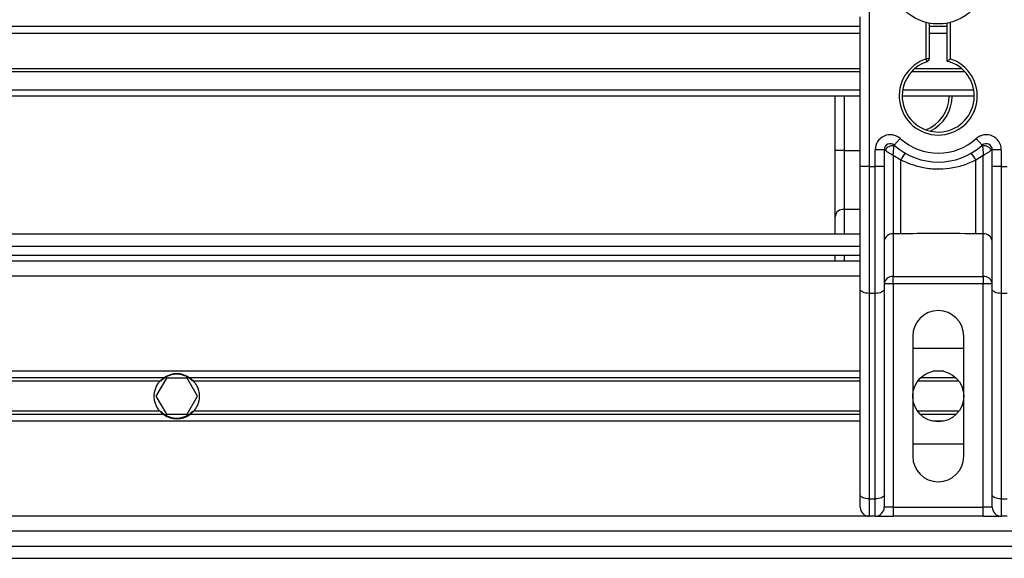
# Model space of a CAD drawing. Header units: millimetres. Extents: x 0 to 420, y 0 to 297.
# Tile 68 of 115: x 193.48 to 201.65, y 230.42 to 234.89. Entities that reach past the tile are written whole.
import ezdxf

# ---------------------------------------------------------------- set-up
doc = ezdxf.new("R2010")
doc.units = ezdxf.units.MM
doc.layers.add('QUOTE', color=174, linetype='Continuous')
doc.styles.add('SLDTEXTSTYLE3', font='TXT', dxfattribs={"width": 0.75})
doc.dimstyles.new('SLDDIMSTYLE0', dxfattribs={"dimtxt": 3, "dimasz": 3, "dimexe": 0, "dimexo": 0.0625, "dimgap": 0.75, "dimtad": 1, "dimlfac": 20.047434, "dimrnd": 1e-09, "dimzin": 12, "dimdsep": 46, "dimtxsty": 'SLDTEXTSTYLE3', "dimsah": 1, "dimcen": 0.09, "dimadec": 0, "dimazin": 3, "dimtfac": 1, "dimtdec": 3, "dimtofl": 0, "dimtmove": 0, "dimatfit": 3, "dimfxl": 0, "dimfrac": 2, "dimtolj": 1, "dimtzin": 12, "dimarcsym": 0})

# ---------------------------------------------------------------- blocks, each defined once
blk = doc.blocks.new('_D')
at = {"layer": 'QUOTE'}
for p, q in [((60.1893, 233.7647), (60.1893, 239.2146)), ((219.8107, 233.7647), (219.8107, 239.2146)), ((219.8107, 237.2146), (60.1893, 237.2146))]:
    blk.add_line(p, q, dxfattribs=at)
for points in [[(60.1893, 237.2146), (63.1893, 236.7146), (63.1893, 237.7146)], [(219.8107, 237.2146), (216.8107, 237.7146), (216.8107, 236.7146)]]:
    blk.add_solid(points, dxfattribs=at)
at = {"layer": 'QUOTE', "insert": (135.5667, 241.0818), "char_height": 3, "attachment_point": 1, "style": 'SLDTEXTSTYLE3'}
blk.add_mtext('3200', dxfattribs=at)

msp = doc.modelspace()

# ---------------------------------------------------------------- linework, layer by layer
at = {"color": 7, "linetype": 'Continuous', "lineweight": 25}
for p, q in [((200.53144, 235.35615), (200.53144, 233.67333)), ((200.45662, 234.59917), (200.45662, 234.91596)), ((201.00531, 234.56725), (201.00531, 234.8697)), ((201.03026, 234.86411), (201.03026, 234.56725)), ((201.1799, 234.54854), (201.1799, 234.86411)), ((201.20484, 234.8697), (201.20484, 234.56725)), ((200.45662, 234.8354), (128.42745, 234.8354)), ((200.45662, 234.77753), (128.42745, 234.77753)), ((201.1799, 234.8354), (201.03026, 234.8354)), ((201.1799, 234.77753), (201.03026, 234.77753)), ((200.45662, 233.67333), (200.45662, 234.59917)), ((201.01299, 234.54352), (201.00531, 234.56725)), ((201.03026, 234.56725), (201.00531, 234.56725)), ((200.45662, 234.48372), (128.42745, 234.48372)), ((200.45662, 234.45828), (128.42745, 234.45828)), ((201.32816, 234.45828), (200.882, 234.45828)), ((201.30247, 234.48372), (200.90768, 234.48372)), ((200.45662, 234.30863), (128.42745, 234.30863)), ((201.40018, 234.30863), (200.80997, 234.30863)), ((200.45662, 234.25875), (128.42745, 234.25875)), ((200.24816, 233.80738), (200.24816, 234.25875)), ((200.32298, 234.25875), (200.32298, 233.80738)), ((201.40437, 234.25875), (200.80579, 234.25875)), ((200.73928, 233.84977), (200.78916, 233.90554)), ((201.421, 233.90554), (201.47088, 233.84977)), ((200.32298, 233.80738), (200.24816, 233.80738)), ((200.24816, 233.25576), (200.24816, 233.80738)), ((200.32298, 233.80738), (200.32298, 233.31705)), ((200.32298, 233.80738), (200.45662, 233.80738)), ((200.65614, 233.81259), (200.58132, 233.81259)), ((200.58132, 233.67333), (200.58132, 233.81259)), ((200.65614, 233.81259), (200.65614, 233.67333)), ((200.66331, 233.80738), (200.65614, 233.80738)), ((201.55401, 233.80738), (201.54684, 233.80738)), ((201.62884, 233.81259), (201.55401, 233.81259)), ((201.55401, 233.67333), (201.55401, 233.81259)), ((201.62884, 233.81259), (201.62884, 233.67333)), ((200.79309, 233.72607), (200.73097, 233.76378)), ((200.73097, 233.76378), (200.73097, 233.11275)), ((200.79309, 233.11275), (200.79309, 233.72607)), ((201.47919, 233.76378), (201.41706, 233.72607)), ((201.41706, 233.11275), (201.41706, 233.72607)), ((201.47919, 233.11275), (201.47919, 233.76378)), ((200.45662, 232.65091), (200.45662, 233.67333)), ((200.53144, 233.67333), (200.45662, 233.67333)), ((200.53144, 233.67333), (200.58132, 233.67333)), ((200.53144, 233.67333), (200.53144, 232.61929)), ((200.65614, 233.67333), (200.58132, 233.67333)), ((200.58132, 232.61929), (200.58132, 233.67333)), ((200.65614, 233.67333), (200.65614, 232.65091)), ((201.55401, 232.65091), (201.55401, 233.67333)), ((201.62884, 233.67333), (201.55401, 233.67333)), ((201.62884, 233.67333), (201.62884, 232.61929)), ((201.62884, 233.67333), (201.67872, 233.67333)), ((200.32298, 233.31705), (200.32298, 233.11147)), ((200.45662, 233.31705), (200.32298, 233.31705)), ((200.24816, 233.11147), (200.24816, 233.25576)), ((200.45662, 233.11147), (128.42745, 233.11147)), ((200.79309, 233.11275), (200.73097, 233.11275)), ((200.73097, 233.11275), (200.73097, 232.75959)), ((201.47919, 233.11275), (201.41706, 233.11275)), ((201.47919, 232.75959), (201.47919, 233.11275)), ((140.24941, 233.01171), (200.45662, 233.01171)), ((140.24941, 232.93688), (200.45662, 232.93688)), ((200.24816, 232.887), (200.24816, 232.93688)), ((200.32298, 232.93688), (200.32298, 232.887)), ((200.45662, 232.887), (128.42745, 232.887)), ((200.45662, 232.7623), (141.36838, 232.7623)), ((200.73097, 232.75959), (201.47919, 232.75959)), ((200.73097, 232.6983), (200.73097, 232.75959)), ((201.47919, 232.75959), (201.47919, 232.6983)), ((200.45662, 230.94266), (200.45662, 232.65091)), ((200.73097, 232.6983), (200.65614, 232.6983)), ((200.65614, 232.65091), (200.65614, 230.94266)), ((200.73097, 232.6983), (200.73097, 230.84185)), ((201.47919, 232.6983), (200.73097, 232.6983)), ((201.55401, 232.6983), (201.47919, 232.6983)), ((201.47919, 230.84185), (201.47919, 232.6983)), ((201.55401, 230.94266), (201.55401, 232.65091)), ((200.58132, 232.61929), (200.53144, 232.61929)), ((200.53144, 232.61929), (200.53144, 230.91103)), ((200.58132, 230.91103), (200.58132, 232.61929)), ((201.67872, 232.61929), (201.62884, 232.61929)), ((201.62884, 232.61929), (201.62884, 230.91103)), ((200.89308, 232.26348), (200.89308, 231.26585)), ((201.31708, 231.26585), (201.31708, 232.26348)), ((200.89308, 232.16372), (201.31708, 232.16372)), ((200.45662, 231.97167), (177.17683, 231.97167)), ((194.67309, 231.9176), (177.31107, 231.9176)), ((194.69439, 231.91431), (194.608, 231.76466)), ((194.86719, 231.91431), (194.69439, 231.91431)), ((194.95359, 231.76466), (194.86719, 231.91431)), ((200.45662, 231.9176), (194.8885, 231.9176)), ((201.25189, 231.9176), (200.95827, 231.9176)), ((201.1508, 231.97167), (201.05936, 231.97167)), ((194.64101, 231.88897), (177.31107, 231.88897)), ((200.45662, 231.88897), (194.92058, 231.88897)), ((201.27681, 231.88897), (200.93334, 231.88897)), ((194.608, 231.76466), (194.69439, 231.61502)), ((194.86719, 231.61502), (194.95359, 231.76466)), ((194.64101, 231.64036), (177.31107, 231.64036)), ((194.67309, 231.61173), (177.31107, 231.61173)), ((194.69439, 231.61502), (194.86719, 231.61502)), ((200.45662, 231.61173), (194.8885, 231.61173)), ((200.45662, 231.64036), (194.92058, 231.64036)), ((201.27681, 231.64036), (200.93334, 231.64036)), ((201.25189, 231.61173), (200.95827, 231.61173)), ((200.45662, 231.55766), (177.17683, 231.55766)), ((201.1508, 231.55766), (201.05936, 231.55766)), ((201.31708, 231.36561), (200.89308, 231.36561)), ((200.45662, 230.84185), (200.45662, 230.94266)), ((200.65614, 230.94266), (200.65614, 230.84185)), ((201.55401, 230.84185), (201.55401, 230.94266)), ((200.53144, 230.91103), (200.58132, 230.91103)), ((200.53144, 230.91103), (200.53144, 230.76703)), ((200.58132, 230.76703), (200.58132, 230.91103)), ((201.62884, 230.91103), (201.67872, 230.91103)), ((201.62884, 230.91103), (201.62884, 230.76703)), ((200.53144, 230.76703), (141.60971, 230.76703)), ((200.58132, 230.76703), (200.53144, 230.76703)), ((200.58132, 230.76703), (200.73097, 230.76703)), ((200.73097, 230.84185), (200.65614, 230.84185)), ((200.73097, 230.84185), (200.73097, 230.76703)), ((200.73097, 230.84185), (201.47919, 230.84185)), ((201.47919, 230.76703), (200.73097, 230.76703)), ((201.47919, 230.76703), (201.47919, 230.84185)), ((201.55401, 230.84185), (201.47919, 230.84185)), ((201.47919, 230.76703), (201.62884, 230.76703)), ((201.67872, 230.76703), (201.62884, 230.76703)), ((203.76975, 230.64233), (141.57528, 230.64233)), ((141.54331, 230.51762), (203.80171, 230.51762)), ((141.51424, 230.41786), (203.83078, 230.41786))]:
    msp.add_line(p, q, dxfattribs=at)
at = {"color": 7, "linetype": 'Continuous', "lineweight": 25, "flags": 128}
for points in [[(200.53144, 232.61929), (200.51684, 232.61989), (200.5028, 232.62169), (200.48987, 232.62462), (200.47853, 232.62855), (200.46923, 232.63334), (200.46231, 232.63881), (200.45805, 232.64474), (200.45662, 232.65091)], [(200.65614, 232.65091), (200.6547, 232.64474), (200.65045, 232.63881), (200.64353, 232.63334), (200.63423, 232.62855), (200.62289, 232.62462), (200.60995, 232.62169), (200.59592, 232.61989), (200.58132, 232.61929)], [(201.62884, 232.61929), (201.61424, 232.61989), (201.6002, 232.62169), (201.58727, 232.62462), (201.57593, 232.62855), (201.56662, 232.63334), (201.55971, 232.63881), (201.55545, 232.64474), (201.55401, 232.65091)], [(200.53144, 230.91103), (200.51684, 230.91164), (200.5028, 230.91344), (200.48987, 230.91636), (200.47853, 230.9203), (200.46923, 230.92509), (200.46231, 230.93056), (200.45805, 230.93649), (200.45662, 230.94266)], [(200.65614, 230.94266), (200.6547, 230.93649), (200.65045, 230.93056), (200.64353, 230.92509), (200.63423, 230.9203), (200.62289, 230.91636), (200.60995, 230.91344), (200.59592, 230.91164), (200.58132, 230.91103)], [(201.62884, 230.91103), (201.61424, 230.91164), (201.6002, 230.91344), (201.58727, 230.91636), (201.57593, 230.9203), (201.56662, 230.92509), (201.55971, 230.93056), (201.55545, 230.93649), (201.55401, 230.94266)]]:
    msp.add_lwpolyline(points, dxfattribs=at)
at = {"color": 7, "linetype": 'Continuous', "lineweight": 25}
for centre, radius in [((201.10508, 235.25638), 0.39934), ((201.10508, 231.76466), 0.212)]:
    msp.add_circle(centre, radius, dxfattribs=at)
for centre, radius, start, end in [((201.10508, 234.25875), 0.32423, 107.920213, 72.079787), ((201.10508, 234.25875), 0.29929, 107.920213, 75.522488), ((201.00531, 234.56725), 0.02494, 287.920213, 0), ((200.89662, 234.25875), 0.29929, 290.380401, 0), ((200.89662, 234.25875), 0.32423, 295.881191, 0), ((200.70602, 233.81259), 0.1247, 48.189685, 180), ((201.10508, 234.25875), 0.47388, 228.189685, 311.810315), ((201.50413, 233.81259), 0.1247, 0, 131.810315), ((200.70602, 233.81259), 0.04988, 48.189685, 180), ((200.70602, 233.81259), 0.04988, 48.190689, 179.99948), ((200.72153, 233.77887), 0.06483, 75.207531, 153.906305), ((201.10508, 234.25875), 0.5487, 228.189685, 311.810315), ((201.50413, 233.81259), 0.04988, 0, 131.810315), ((201.50413, 233.81259), 0.04988, 0.00052, 131.809311), ((201.48862, 233.77887), 0.06483, 26.093695, 104.792469), ((201.10275, 233.5658), 0.34867, 141.327049, 152.635406), ((201.10741, 233.5658), 0.34867, 27.364594, 38.672951), ((200.31683, 233.24825), 0.06908, 84.888926, 173.756454), ((200.72481, 233.04394), 0.06908, 84.888926, 173.756454), ((201.48534, 233.04394), 0.06908, 6.243546, 95.111074), ((200.72481, 232.69078), 0.06908, 84.888926, 173.756454), ((201.48534, 232.69078), 0.06908, 6.243546, 95.111074), ((201.10508, 232.26348), 0.212, 0, 180), ((194.78079, 231.76466), 0.18706, 54.84472, 125.15528), ((194.78079, 231.76466), 0.18207, 57.139529, 122.860471), ((194.78079, 231.76466), 0.18706, 234.844719, 305.155281), ((194.78079, 231.76466), 0.18207, 237.139528, 302.860472), ((201.10508, 231.26585), 0.212, 180, 0), ((200.53144, 230.84185), 0.07482, 180, 270), ((200.58132, 230.84185), 0.07482, 270, 0), ((201.62884, 230.84185), 0.07482, 180, 270)]:
    msp.add_arc(centre, radius, start, end, dxfattribs=at)
for points, knots in [([(201.1799, 234.54854), (201.1801, 234.54869), (201.18051, 234.54901), (201.18357, 234.55137), (201.18823, 234.55493), (201.19493, 234.55997), (201.20079, 234.5643), (201.20427, 234.56684), (201.20478, 234.56721), (201.20484, 234.56725)], [0, 0, 0, 0, 0.1619499, 0.3233619, 0.4972773, 0.7062892, 0.9573608, 0.9948044, 1, 1, 1, 1]), ([(200.66331, 233.80738), (200.66178, 233.80849), (200.65848, 233.81089), (200.65643, 233.8124), (200.65621, 233.81255), (200.65614, 233.81259)], [0, 0, 0, 0, 0.3727547, 0.8035537, 1, 1, 1, 1]), ([(200.73097, 233.76378), (200.73085, 233.76385), (200.73067, 233.76396), (200.73038, 233.76414), (200.73006, 233.76434), (200.72958, 233.76463), (200.72884, 233.76509), (200.72771, 233.76578), (200.72598, 233.76685), (200.72331, 233.7685), (200.71914, 233.77107), (200.71245, 233.77523), (200.70009, 233.78296), (200.68802, 233.79069), (200.67387, 233.80004), (200.66783, 233.80424), (200.66331, 233.80738)], [0, 0, 0, 0, 0.00419055, 0.00685655, 0.01050099, 0.01608276, 0.02463309, 0.03773692, 0.0578443, 0.08879626, 0.13682222, 0.21288297, 0.34057388, 0.61171574, 0.70987367, 1, 1, 1, 1]), ([(200.73097, 233.76378), (200.73097, 233.76391), (200.73099, 233.76419), (200.73101, 233.76462), (200.73104, 233.76515), (200.73108, 233.76591), (200.73115, 233.76709), (200.73126, 233.76892), (200.73143, 233.77181), (200.73172, 233.77638), (200.73224, 233.78391), (200.73335, 233.79844), (200.73471, 233.81277), (200.73653, 233.82941), (200.73742, 233.83636), (200.73808, 233.84154)], [0, 0, 0, 0, 0.004266, 0.0088901, 0.0138063, 0.0214465, 0.0333306, 0.0518502, 0.0808258, 0.1265764, 0.2004509, 0.327518, 0.6126852, 0.71116, 1, 1, 1, 1]), ([(200.73928, 233.84977), (200.73926, 233.84971), (200.73921, 233.8495), (200.73885, 233.84716), (200.73832, 233.84332), (200.73808, 233.84154)], [0, 0, 0, 0, 0.1978945, 0.6297578, 1, 1, 1, 1]), ([(201.47088, 233.84977), (201.47092, 233.84959), (201.471, 233.84919), (201.47145, 233.84616), (201.47189, 233.8429), (201.47207, 233.84154)], [0, 0, 0, 0, 0.3358482, 0.722383, 1, 1, 1, 1]), ([(201.47207, 233.84154), (201.47274, 233.83636), (201.47363, 233.82941), (201.47545, 233.81277), (201.4768, 233.79844), (201.47792, 233.78391), (201.47843, 233.77638), (201.47872, 233.77181), (201.4789, 233.76892), (201.479, 233.76709), (201.47907, 233.76591), (201.47911, 233.76515), (201.47914, 233.76462), (201.47917, 233.76419), (201.47918, 233.76391), (201.47919, 233.76378)], [0, 0, 0, 0, 0.28884, 0.3873148, 0.672482, 0.7995491, 0.8734236, 0.9191742, 0.9481498, 0.9666694, 0.9785535, 0.9861937, 0.9911099, 0.995734, 1, 1, 1, 1]), ([(201.54684, 233.80738), (201.54233, 233.80424), (201.53629, 233.80004), (201.52213, 233.79069), (201.51007, 233.78296), (201.49771, 233.77523), (201.49101, 233.77107), (201.48685, 233.7685), (201.48418, 233.76685), (201.48244, 233.76578), (201.48131, 233.76509), (201.48058, 233.76463), (201.4801, 233.76434), (201.47977, 233.76414), (201.47949, 233.76396), (201.4793, 233.76385), (201.47919, 233.76378)], [0, 0, 0, 0, 0.2901263, 0.3882843, 0.6594261, 0.787117, 0.8631778, 0.9112037, 0.9421557, 0.9622631, 0.9753669, 0.9839172, 0.989499, 0.9931435, 0.9958094, 1, 1, 1, 1]), ([(201.55401, 233.81259), (201.55383, 233.81247), (201.55345, 233.81219), (201.55081, 233.81026), (201.54802, 233.80823), (201.54684, 233.80738)], [0, 0, 0, 0, 0.3336844, 0.7201517, 1, 1, 1, 1]), ([(201.41706, 233.72607), (201.38258, 233.71034), (201.31265, 233.67843), (201.19995, 233.65312), (201.08402, 233.64669), (200.94446, 233.66191), (200.8507, 233.70165), (200.79309, 233.72607)], [0, 0, 0, 0, 0.1753478, 0.3555794, 0.5310184, 0.7118811, 1, 1, 1, 1]), ([(201.41706, 233.11275), (201.30052, 233.115), (201.09251, 233.11903), (200.88454, 233.11466), (200.79309, 233.11275)], [0, 0, 0, 0, 0.5602827, 1, 1, 1, 1]), ([(194.64101, 231.88897), (194.6457, 231.89424), (194.65108, 231.89964), (194.66205, 231.90939), (194.66777, 231.91386), (194.67309, 231.9176)], [0, 0, 0, 0, 0.5, 0.5, 1, 1, 1, 1]), ([(194.682, 231.9176), (194.67626, 231.91389), (194.67021, 231.90951), (194.66141, 231.90218), (194.65855, 231.89964), (194.65298, 231.89439), (194.65026, 231.89165), (194.64776, 231.88897)], [0, 0, 0, 0, 0.5, 0.5, 0.75, 0.75, 1, 1, 1, 1]), ([(194.91383, 231.88897), (194.90882, 231.89432), (194.90309, 231.89976), (194.89141, 231.90948), (194.88531, 231.9139), (194.87958, 231.9176)], [0, 0, 0, 0, 0.5, 0.5, 1, 1, 1, 1]), ([(194.8885, 231.9176), (194.89382, 231.91385), (194.8995, 231.90941), (194.91051, 231.89964), (194.91588, 231.89424), (194.92058, 231.88897)], [0, 0, 0, 0, 0.5, 0.5, 1, 1, 1, 1]), ([(194.64101, 231.64036), (194.63369, 231.64859), (194.62715, 231.6574), (194.61559, 231.67624), (194.61052, 231.68638), (194.6023, 231.70758), (194.59916, 231.7185), (194.59487, 231.74107), (194.59375, 231.75286), (194.59372, 231.77611), (194.59479, 231.78762), (194.59905, 231.81043), (194.60224, 231.82157), (194.61041, 231.8427), (194.61546, 231.85287), (194.62711, 231.87188), (194.63368, 231.88073), (194.64101, 231.88897)], [0, 0, 0, 0, 0.125, 0.125, 0.25, 0.25, 0.375, 0.375, 0.5, 0.5, 0.625, 0.625, 0.75, 0.75, 0.875, 0.875, 1, 1, 1, 1]), ([(194.92058, 231.88897), (194.92789, 231.88074), (194.93443, 231.87193), (194.946, 231.85309), (194.95106, 231.84295), (194.95929, 231.82175), (194.96243, 231.81082), (194.96671, 231.78826), (194.96784, 231.77647), (194.96786, 231.75322), (194.9668, 231.74171), (194.96253, 231.7189), (194.95934, 231.70776), (194.95117, 231.68663), (194.94612, 231.67646), (194.93447, 231.65745), (194.9279, 231.6486), (194.92058, 231.64036)], [0, 0, 0, 0, 0.125, 0.125, 0.25, 0.25, 0.375, 0.375, 0.5, 0.5, 0.625, 0.625, 0.75, 0.75, 0.875, 0.875, 1, 1, 1, 1]), ([(194.67309, 231.61173), (194.66776, 231.61548), (194.66208, 231.61992), (194.65108, 231.62969), (194.6457, 231.63509), (194.64101, 231.64036)], [0, 0, 0, 0, 0.5, 0.5, 1, 1, 1, 1]), ([(194.64776, 231.64036), (194.65276, 231.63501), (194.65849, 231.62957), (194.67018, 231.61985), (194.67627, 231.61543), (194.682, 231.61173)], [0, 0, 0, 0, 0.5, 0.5, 1, 1, 1, 1]), ([(194.87958, 231.61173), (194.88532, 231.61544), (194.89137, 231.61982), (194.90018, 231.62715), (194.90304, 231.62968), (194.9086, 231.63494), (194.91132, 231.63768), (194.91383, 231.64036)], [0, 0, 0, 0, 0.5, 0.5, 0.75, 0.75, 1, 1, 1, 1]), ([(194.92058, 231.64036), (194.91589, 231.63509), (194.9105, 231.62969), (194.89953, 231.61994), (194.89381, 231.61547), (194.8885, 231.61173)], [0, 0, 0, 0, 0.5, 0.5, 1, 1, 1, 1])]:
    msp.add_open_spline(points, degree=3, knots=knots, dxfattribs=at)

# ---------------------------------------------------------------- dimensions: what is measured, and where the dimension line sits
at = {"layer": 'QUOTE'}
dim = msp.add_linear_dim(base=(60.18929, 237.21465), p1=(219.81071, 231.76466), p2=(60.18929, 231.76466), dimstyle='SLDDIMSTYLE0', dxfattribs=at)
dim.commit()
dim.dimension.update_dxf_attribs({"geometry": '_D', "text_midpoint": (140, 237.21465), "dimtype": 160})

doc.saveas('drawing.dxf')
